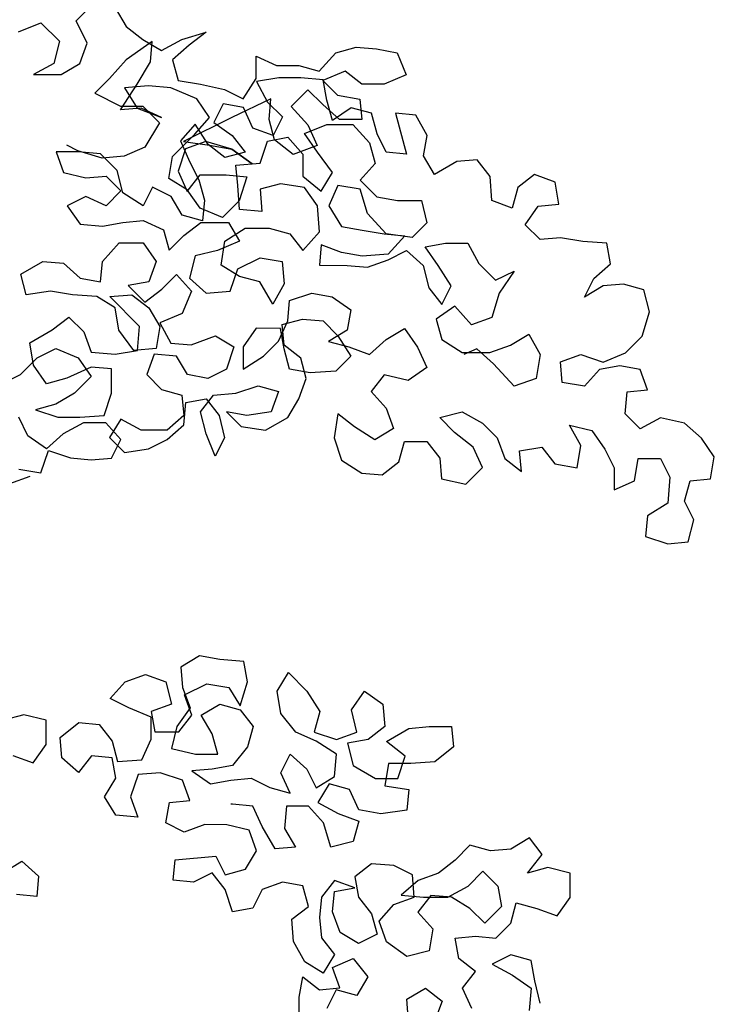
# Model space of a CAD drawing. Header units: millimetres. Extents: x 7407.82 to 7409.94, y 16581.93 to 16584.76.
# Tile 15 of 18: x 7409.56 to 7409.94, y 16583.54 to 16584.09. Entities that reach past the tile are written whole.
import ezdxf

# ---------------------------------------------------------------- set-up
doc = ezdxf.new("R2010")
doc.units = ezdxf.units.MM
doc.header["$LTSCALE"] = 150
doc.header["$MEASUREMENT"] = 0
doc.layers.get('0').update_dxf_attribs({"linetype": 'CONTINUOUS'})

msp = doc.modelspace()

# ---------------------------------------------------------------- linework, layer by layer
for p, q in [((7409.58952, 16584.08777), (7409.59879, 16584.09703)), ((7409.61115, 16584.09496), (7409.61731, 16584.08465)), ((7409.55759, 16584.08162), (7409.56995, 16584.08676)), ((7409.56995, 16584.08676), (7409.58024, 16584.07645)), ((7409.59568, 16584.07541), (7409.58952, 16584.08777)), ((7409.61731, 16584.08465), (7409.62658, 16584.07744)), ((7409.6482, 16584.07742), (7409.66159, 16584.08152)), ((7409.66159, 16584.08152), (7409.65231, 16584.07433)), ((7409.58024, 16584.07645), (7409.57714, 16584.0641)), ((7409.59155, 16584.06408), (7409.59568, 16584.07541)), ((7409.63172, 16584.0764), (7409.6173, 16584.06612)), ((7409.62658, 16584.07744), (7409.63687, 16584.07125)), ((7409.63068, 16584.06508), (7409.63172, 16584.0764)), ((7409.63687, 16584.07125), (7409.6482, 16584.07742)), ((7409.65231, 16584.07433), (7409.64304, 16584.0661)), ((7409.72438, 16584.05984), (7409.73366, 16584.07013)), ((7409.73366, 16584.07013), (7409.74498, 16584.07321)), ((7409.74498, 16584.07321), (7409.75631, 16584.07217)), ((7409.75631, 16584.07217), (7409.76763, 16584.0701)), ((7409.76763, 16584.0701), (7409.77277, 16584.05774)), ((7409.57714, 16584.0641), (7409.56581, 16584.05793)), ((7409.58125, 16584.05792), (7409.59155, 16584.06408)), ((7409.6173, 16584.06612), (7409.60802, 16584.05583)), ((7409.62346, 16584.05273), (7409.63068, 16584.06508)), ((7409.64304, 16584.0661), (7409.64612, 16584.05477)), ((7409.68937, 16584.05576), (7409.68938, 16584.06811)), ((7409.68938, 16584.06811), (7409.7007, 16584.06295)), ((7409.7007, 16584.06295), (7409.71305, 16584.06294)), ((7409.71305, 16584.06294), (7409.72438, 16584.05984)), ((7409.56581, 16584.05793), (7409.58125, 16584.05792)), ((7409.73879, 16584.05983), (7409.72643, 16584.05469)), ((7409.74805, 16584.05261), (7409.73879, 16584.05983)), ((7409.77277, 16584.05774), (7409.76041, 16584.0526)), ((7409.60802, 16584.05583), (7409.59978, 16584.0476)), ((7409.61418, 16584.03832), (7409.62346, 16584.05273)), ((7409.64612, 16584.05477), (7409.65847, 16584.0527)), ((7409.65847, 16584.0527), (7409.67186, 16584.0496)), ((7409.68215, 16584.04444), (7409.68937, 16584.05576)), ((7409.70195, 16584.05609), (7409.68959, 16584.05404)), ((7409.68959, 16584.05404), (7409.69576, 16584.04271)), ((7409.71431, 16584.05608), (7409.70195, 16584.05609)), ((7409.72666, 16584.05504), (7409.71431, 16584.05608)), ((7409.72643, 16584.05469), (7409.73466, 16584.04645)), ((7409.72871, 16584.04371), (7409.72666, 16584.05504)), ((7409.76041, 16584.0526), (7409.74805, 16584.05261)), ((7409.59978, 16584.0476), (7409.61418, 16584.04038)), ((7409.62964, 16584.05169), (7409.61625, 16584.05068)), ((7409.61625, 16584.05068), (7409.62345, 16584.03934)), ((7409.642, 16584.05065), (7409.62964, 16584.05169)), ((7409.65641, 16584.04446), (7409.642, 16584.05065)), ((7409.67186, 16584.0496), (7409.68215, 16584.04444)), ((7409.71819, 16584.04955), (7409.70892, 16584.04029)), ((7409.72642, 16584.04131), (7409.71819, 16584.04955)), ((7409.73466, 16584.04645), (7409.74702, 16584.04438)), ((7409.6636, 16584.03416), (7409.65641, 16584.04446)), ((7409.67105, 16584.0417), (7409.66589, 16584.03141)), ((7409.68237, 16584.03963), (7409.67105, 16584.0417)), ((7409.69759, 16584.04442), (7409.67596, 16584.03415)), ((7409.69576, 16584.04271), (7409.70399, 16584.03446)), ((7409.69655, 16584.0331), (7409.69759, 16584.04442)), ((7409.73568, 16584.03306), (7409.72642, 16584.04131)), ((7409.73179, 16584.03238), (7409.72871, 16584.04371)), ((7409.74702, 16584.04438), (7409.74804, 16584.03305)), ((7409.61418, 16584.04038), (7409.62654, 16584.04037)), ((7409.62551, 16584.03934), (7409.61418, 16584.03832)), ((7409.62345, 16584.03934), (7409.63683, 16584.03418)), ((7409.63683, 16584.03418), (7409.62551, 16584.03934)), ((7409.62654, 16584.04037), (7409.6358, 16584.03109)), ((7409.68751, 16584.0283), (7409.68237, 16584.03963)), ((7409.70892, 16584.04029), (7409.71817, 16584.02999)), ((7409.74209, 16584.03958), (7409.73179, 16584.03238)), ((7409.75342, 16584.03648), (7409.74209, 16584.03958)), ((7409.7565, 16584.02515), (7409.75342, 16584.03648)), ((7409.77813, 16584.03543), (7409.7668, 16584.03647)), ((7409.7668, 16584.03647), (7409.77296, 16584.01381)), ((7409.7843, 16584.02409), (7409.77813, 16584.03543)), ((7409.6358, 16584.03109), (7409.62755, 16584.01772)), ((7409.65559, 16584.03039), (7409.64735, 16584.02113)), ((7409.67596, 16584.03415), (7409.64918, 16584.02078)), ((7409.65536, 16584.0249), (7409.6636, 16584.03416)), ((7409.66279, 16584.01906), (7409.65559, 16584.03039)), ((7409.66589, 16584.03141), (7409.67618, 16584.02419)), ((7409.69963, 16584.02177), (7409.69655, 16584.0331)), ((7409.70399, 16584.03446), (7409.69883, 16584.02417)), ((7409.71634, 16584.02519), (7409.7287, 16584.03032)), ((7409.71817, 16584.02999), (7409.72331, 16584.01866)), ((7409.7287, 16584.03032), (7409.74311, 16584.03031)), ((7409.74804, 16584.03305), (7409.73568, 16584.03306)), ((7409.74311, 16584.03031), (7409.75237, 16584.02)), ((7409.64299, 16584.01255), (7409.65536, 16584.0249)), ((7409.69883, 16584.02417), (7409.68751, 16584.0283)), ((7409.72354, 16584.01488), (7409.71634, 16584.02519)), ((7409.76163, 16584.01485), (7409.7565, 16584.02515)), ((7409.64735, 16584.02113), (7409.65248, 16584.0098)), ((7409.64918, 16584.02078), (7409.66359, 16584.01871)), ((7409.66153, 16584.02077), (7409.6502, 16584.01667)), ((7409.67594, 16584.01664), (7409.66153, 16584.02077)), ((7409.67205, 16584.01184), (7409.66279, 16584.01906)), ((7409.67618, 16584.02419), (7409.68338, 16584.01492)), ((7409.69161, 16584.00873), (7409.69574, 16584.02109)), ((7409.69574, 16584.02109), (7409.70707, 16584.02314)), ((7409.70992, 16584.01352), (7409.69963, 16584.02177)), ((7409.70707, 16584.02314), (7409.7153, 16584.01386)), ((7409.75237, 16584.02), (7409.75545, 16584.00868)), ((7409.78223, 16584.01277), (7409.7843, 16584.02409)), ((7409.59071, 16584.015), (7409.57835, 16584.01502)), ((7409.57835, 16584.01502), (7409.58246, 16584.00369)), ((7409.59048, 16584.01569), (7409.5843, 16584.01879)), ((7409.60386, 16584.01156), (7409.59048, 16584.01569)), ((7409.60306, 16584.01396), (7409.59071, 16584.015)), ((7409.61232, 16584.00469), (7409.60306, 16584.01396)), ((7409.62755, 16584.01772), (7409.61622, 16584.01258)), ((7409.6502, 16584.01667), (7409.64607, 16584.00431)), ((7409.66359, 16584.01871), (7409.67594, 16584.01664)), ((7409.68338, 16584.01492), (7409.67205, 16584.01184)), ((7409.67594, 16584.01664), (7409.68726, 16584.00839)), ((7409.68726, 16584.00839), (7409.67594, 16584.01664)), ((7409.72331, 16584.01866), (7409.70992, 16584.01352)), ((7409.7153, 16584.01386), (7409.71529, 16584.0015)), ((7409.73176, 16584.00355), (7409.72354, 16584.01488)), ((7409.77296, 16584.01381), (7409.76163, 16584.01485)), ((7409.61622, 16584.01258), (7409.60386, 16584.01156)), ((7409.64092, 16584.0002), (7409.64299, 16584.01255)), ((7409.65248, 16584.0098), (7409.65762, 16583.9995)), ((7409.67822, 16584.00772), (7409.69161, 16584.00873)), ((7409.75545, 16584.00868), (7409.74721, 16583.99942)), ((7409.7884, 16584.00247), (7409.78223, 16584.01277)), ((7409.80076, 16584.00966), (7409.7884, 16584.00247)), ((7409.81209, 16584.01068), (7409.80076, 16584.00966)), ((7409.81928, 16584.00141), (7409.81209, 16584.01068)), ((7409.58246, 16584.00369), (7409.59481, 16584.00059)), ((7409.6154, 16583.99233), (7409.61232, 16584.00469)), ((7409.64607, 16584.00431), (7409.65121, 16583.99298)), ((7409.67924, 16583.99639), (7409.67822, 16584.00772)), ((7409.72558, 16583.99326), (7409.73176, 16584.00355)), ((7409.59481, 16584.00059), (7409.60614, 16584.0016)), ((7409.60614, 16584.0016), (7409.61437, 16583.99336)), ((7409.65121, 16583.99401), (7409.64092, 16584.0002)), ((7409.65121, 16583.99298), (7409.65843, 16584.00224)), ((7409.65762, 16583.9995), (7409.6607, 16583.98817)), ((7409.65843, 16584.00224), (7409.67284, 16584.00223)), ((7409.67284, 16584.00223), (7409.68417, 16584.00119)), ((7409.68417, 16584.00119), (7409.68004, 16583.98781)), ((7409.70293, 16583.9974), (7409.6916, 16583.99432)), ((7409.71631, 16583.99533), (7409.70293, 16583.9974)), ((7409.71529, 16584.0015), (7409.72558, 16583.99326)), ((7409.74721, 16583.99942), (7409.75646, 16583.99014)), ((7409.8203, 16583.98802), (7409.81928, 16584.00141)), ((7409.844, 16584.00242), (7409.83472, 16583.99522)), ((7409.85532, 16583.99829), (7409.844, 16584.00242)), ((7409.85737, 16583.98593), (7409.85532, 16583.99829)), ((7409.61437, 16583.99336), (7409.60613, 16583.98513)), ((7409.62672, 16583.98511), (7409.6154, 16583.99233)), ((7409.63188, 16583.9954), (7409.62672, 16583.98511)), ((7409.64217, 16583.99024), (7409.63188, 16583.9954)), ((7409.65841, 16583.98371), (7409.65121, 16583.99401)), ((7409.68026, 16583.983), (7409.67924, 16583.99639)), ((7409.6916, 16583.99432), (7409.69262, 16583.98196)), ((7409.72351, 16583.98502), (7409.71631, 16583.99533)), ((7409.73485, 16583.99634), (7409.72969, 16583.98502)), ((7409.7472, 16583.99427), (7409.73485, 16583.99634)), ((7409.75131, 16583.98088), (7409.7472, 16583.99427)), ((7409.83472, 16583.99522), (7409.83162, 16583.98389)), ((7409.5948, 16583.99029), (7409.5845, 16583.98515)), ((7409.60613, 16583.98513), (7409.5948, 16583.99029)), ((7409.64834, 16583.97994), (7409.64217, 16583.99024)), ((7409.6607, 16583.98817), (7409.65966, 16583.97684)), ((7409.68004, 16583.98781), (7409.67076, 16583.97855)), ((7409.75646, 16583.99014), (7409.76779, 16583.98807)), ((7409.76779, 16583.98807), (7409.78117, 16583.98806)), ((7409.78117, 16583.98806), (7409.78425, 16583.9757)), ((7409.83162, 16583.98389), (7409.8203, 16583.98802)), ((7409.5845, 16583.98515), (7409.5917, 16583.97485)), ((7409.67076, 16583.97855), (7409.65841, 16583.98371)), ((7409.69262, 16583.98196), (7409.68026, 16583.983)), ((7409.72453, 16583.97061), (7409.72351, 16583.98502)), ((7409.72969, 16583.98502), (7409.73688, 16583.97368)), ((7409.76159, 16583.96954), (7409.75131, 16583.98088)), ((7409.83882, 16583.97462), (7409.84604, 16583.98491)), ((7409.84604, 16583.98491), (7409.85737, 16583.98593)), ((7409.60406, 16583.9738), (7409.61538, 16583.97585)), ((7409.61538, 16583.97585), (7409.62671, 16583.97687)), ((7409.62671, 16583.97687), (7409.63803, 16583.97171)), ((7409.65966, 16583.97684), (7409.64834, 16583.97994)), ((7409.64936, 16583.96862), (7409.65863, 16583.97581)), ((7409.65863, 16583.97581), (7409.67408, 16583.9758)), ((7409.67408, 16583.9758), (7409.68024, 16583.9655)), ((7409.78425, 16583.9757), (7409.77601, 16583.96747)), ((7409.5917, 16583.97485), (7409.60406, 16583.9738)), ((7409.63803, 16583.97171), (7409.64111, 16583.96039)), ((7409.67201, 16583.96551), (7409.68334, 16583.9727)), ((7409.68334, 16583.9727), (7409.69673, 16583.97269)), ((7409.69673, 16583.97269), (7409.70805, 16583.96959)), ((7409.71525, 16583.96032), (7409.72453, 16583.97061)), ((7409.73688, 16583.97368), (7409.74821, 16583.97161)), ((7409.74821, 16583.97161), (7409.76056, 16583.96954)), ((7409.84705, 16583.96637), (7409.83882, 16583.97462)), ((7409.60404, 16583.95424), (7409.61331, 16583.96453)), ((7409.61331, 16583.96453), (7409.6267, 16583.96452)), ((7409.6267, 16583.96452), (7409.6339, 16583.95421)), ((7409.64111, 16583.96039), (7409.64936, 16583.96862)), ((7409.68024, 16583.9655), (7409.66788, 16583.96036)), ((7409.66994, 16583.95212), (7409.67201, 16583.96551)), ((7409.70805, 16583.96959), (7409.71525, 16583.96032)), ((7409.76056, 16583.96954), (7409.77189, 16583.9685)), ((7409.77601, 16583.96747), (7409.76159, 16583.96954)), ((7409.77189, 16583.9685), (7409.76261, 16583.95821)), ((7409.78321, 16583.96231), (7409.79454, 16583.96436)), ((7409.79454, 16583.96436), (7409.80689, 16583.96435)), ((7409.80689, 16583.96435), (7409.81306, 16583.95302)), ((7409.85838, 16583.96739), (7409.84705, 16583.96637)), ((7409.87074, 16583.96532), (7409.85838, 16583.96739)), ((7409.88412, 16583.96428), (7409.87074, 16583.96532)), ((7409.66788, 16583.96036), (7409.65553, 16583.95728)), ((7409.72555, 16583.9634), (7409.72451, 16583.95207)), ((7409.73687, 16583.95927), (7409.72555, 16583.9634)), ((7409.7482, 16583.9572), (7409.73687, 16583.95927)), ((7409.76261, 16583.95513), (7409.77291, 16583.96026)), ((7409.77291, 16583.96026), (7409.78217, 16583.95202)), ((7409.79041, 16583.95201), (7409.78321, 16583.96231)), ((7409.88617, 16583.95295), (7409.88412, 16583.96428)), ((7409.55873, 16583.94707), (7409.57109, 16583.95427)), ((7409.57109, 16583.95427), (7409.58241, 16583.95323)), ((7409.603, 16583.94292), (7409.60404, 16583.95424)), ((7409.6339, 16583.95421), (7409.62977, 16583.94289)), ((7409.65553, 16583.95728), (7409.65242, 16583.94493)), ((7409.6792, 16583.95005), (7409.69156, 16583.95622)), ((7409.69156, 16583.95622), (7409.70392, 16583.95415)), ((7409.70392, 16583.95415), (7409.70494, 16583.94179)), ((7409.76261, 16583.95821), (7409.7482, 16583.9572)), ((7409.75128, 16583.95102), (7409.76261, 16583.95513)), ((7409.58241, 16583.95323), (7409.59167, 16583.94499)), ((7409.68023, 16583.94593), (7409.66994, 16583.95212)), ((7409.67507, 16583.9377), (7409.6792, 16583.95005)), ((7409.72451, 16583.95207), (7409.73995, 16583.95206)), ((7409.73995, 16583.95206), (7409.75128, 16583.95102)), ((7409.78217, 16583.95202), (7409.78525, 16583.93966)), ((7409.79761, 16583.94068), (7409.79041, 16583.95201)), ((7409.81306, 16583.95302), (7409.82232, 16583.94374)), ((7409.82232, 16583.94374), (7409.83262, 16583.94888)), ((7409.83262, 16583.94888), (7409.82437, 16583.93653)), ((7409.87689, 16583.94472), (7409.88617, 16583.95295)), ((7409.5618, 16583.93575), (7409.55873, 16583.94707)), ((7409.59167, 16583.94499), (7409.603, 16583.94292)), ((7409.62977, 16583.94289), (7409.61844, 16583.94084)), ((7409.63697, 16583.93877), (7409.64522, 16583.947)), ((7409.64522, 16583.947), (7409.65345, 16583.93772)), ((7409.65242, 16583.94493), (7409.66168, 16583.93668)), ((7409.69155, 16583.94283), (7409.68023, 16583.94593)), ((7409.69875, 16583.93047), (7409.69155, 16583.94283)), ((7409.87174, 16583.93443), (7409.87689, 16583.94472)), ((7409.57519, 16583.93779), (7409.5618, 16583.93575)), ((7409.58755, 16583.93572), (7409.57519, 16583.93779)), ((7409.61844, 16583.94084), (7409.6277, 16583.93157)), ((7409.6277, 16583.93157), (7409.63697, 16583.93877)), ((7409.65345, 16583.93772), (7409.64829, 16583.92537)), ((7409.66168, 16583.93668), (7409.67507, 16583.9377)), ((7409.70494, 16583.94179), (7409.69875, 16583.93047)), ((7409.78525, 16583.93966), (7409.79245, 16583.93039)), ((7409.79245, 16583.93039), (7409.79761, 16583.94068)), ((7409.88204, 16583.9406), (7409.87174, 16583.93443)), ((7409.89337, 16583.94162), (7409.88204, 16583.9406)), ((7409.90469, 16583.93852), (7409.89337, 16583.94162)), ((7409.90777, 16583.92616), (7409.90469, 16583.93852)), ((7409.60093, 16583.93468), (7409.58755, 16583.93572)), ((7409.61122, 16583.92849), (7409.60093, 16583.93468)), ((7409.60814, 16583.93467), (7409.6205, 16583.93569)), ((7409.6246, 16583.91818), (7409.60814, 16583.93467)), ((7409.6205, 16583.93569), (7409.62976, 16583.92848)), ((7409.70698, 16583.9212), (7409.70802, 16583.93252)), ((7409.70802, 16583.93252), (7409.72038, 16583.93663)), ((7409.72038, 16583.93663), (7409.7317, 16583.93456)), ((7409.7317, 16583.93456), (7409.74199, 16583.92734)), ((7409.82437, 16583.93653), (7409.82024, 16583.92315)), ((7409.61327, 16583.91613), (7409.61122, 16583.92849)), ((7409.62976, 16583.92848), (7409.63593, 16583.91817)), ((7409.74199, 16583.92734), (7409.73992, 16583.91602)), ((7409.79965, 16583.92935), (7409.78935, 16583.92215)), ((7409.80891, 16583.91904), (7409.79965, 16583.92935)), ((7409.90364, 16583.91278), (7409.90777, 16583.92616)), ((7409.5762, 16583.91617), (7409.58548, 16583.92337)), ((7409.58548, 16583.92337), (7409.59371, 16583.91512)), ((7409.64829, 16583.92537), (7409.63593, 16583.92023)), ((7409.70182, 16583.90988), (7409.70698, 16583.9212)), ((7409.70389, 16583.91914), (7409.71521, 16583.92222)), ((7409.71521, 16583.92222), (7409.72654, 16583.92118)), ((7409.72654, 16583.92118), (7409.73477, 16583.91293)), ((7409.78935, 16583.92215), (7409.79243, 16583.91082)), ((7409.82024, 16583.92315), (7409.80891, 16583.91904)), ((7409.56384, 16583.90897), (7409.5762, 16583.91617)), ((7409.6215, 16583.9048), (7409.61327, 16583.91613)), ((7409.62356, 16583.9048), (7409.6246, 16583.91818)), ((7409.63593, 16583.91817), (7409.63385, 16583.90582)), ((7409.63593, 16583.92023), (7409.64209, 16583.9089)), ((7409.68947, 16583.91709), (7409.68225, 16583.9068)), ((7409.70285, 16583.91708), (7409.68947, 16583.91709)), ((7409.7049, 16583.90575), (7409.70285, 16583.91708)), ((7409.7049, 16583.90781), (7409.70389, 16583.91914)), ((7409.73992, 16583.91602), (7409.72962, 16583.90985)), ((7409.76154, 16583.91085), (7409.77184, 16583.91702)), ((7409.77184, 16583.91702), (7409.77904, 16583.90672)), ((7409.59371, 16583.91512), (7409.59781, 16583.90379)), ((7409.65342, 16583.90786), (7409.66681, 16583.913)), ((7409.66681, 16583.913), (7409.6771, 16583.90681)), ((7409.69357, 16583.90165), (7409.70182, 16583.90988)), ((7409.72962, 16583.90985), (7409.74094, 16583.90675)), ((7409.73477, 16583.91293), (7409.74197, 16583.9016)), ((7409.75227, 16583.90262), (7409.76154, 16583.91085)), ((7409.79243, 16583.91082), (7409.80375, 16583.9036)), ((7409.83053, 16583.9077), (7409.84083, 16583.91387)), ((7409.84083, 16583.91387), (7409.847, 16583.90253)), ((7409.89436, 16583.90352), (7409.90364, 16583.91278)), ((7409.56589, 16583.89661), (7409.56384, 16583.90897)), ((7409.56795, 16583.90073), (7409.57825, 16583.90587)), ((7409.57825, 16583.90587), (7409.5906, 16583.90071)), ((7409.6112, 16583.90275), (7409.62356, 16583.9048)), ((7409.63385, 16583.90582), (7409.6215, 16583.9048)), ((7409.64209, 16583.9089), (7409.65342, 16583.90786)), ((7409.6771, 16583.90681), (7409.67297, 16583.89446)), ((7409.68225, 16583.9068), (7409.68224, 16583.89445)), ((7409.71416, 16583.9006), (7409.7049, 16583.90781)), ((7409.70798, 16583.89442), (7409.7049, 16583.90575)), ((7409.74094, 16583.90675), (7409.75227, 16583.90262)), ((7409.77904, 16583.90672), (7409.78418, 16583.89538)), ((7409.81199, 16583.90566), (7409.80478, 16583.90257)), ((7409.82125, 16583.89741), (7409.81199, 16583.90566)), ((7409.8192, 16583.90359), (7409.83053, 16583.9077)), ((7409.55867, 16583.89147), (7409.56795, 16583.90073)), ((7409.5906, 16583.90071), (7409.5978, 16583.89041)), ((7409.59781, 16583.90379), (7409.6112, 16583.90275)), ((7409.63282, 16583.90273), (7409.62869, 16583.89141)), ((7409.64518, 16583.90169), (7409.63282, 16583.90273)), ((7409.65135, 16583.89139), (7409.64518, 16583.90169)), ((7409.68224, 16583.89445), (7409.69357, 16583.90165)), ((7409.71724, 16583.88927), (7409.71416, 16583.9006)), ((7409.74197, 16583.9016), (7409.73372, 16583.89337)), ((7409.80375, 16583.9036), (7409.8192, 16583.90359)), ((7409.847, 16583.90253), (7409.84492, 16583.88915)), ((7409.85832, 16583.89841), (7409.86965, 16583.90251)), ((7409.86965, 16583.90251), (7409.882, 16583.89838)), ((7409.882, 16583.89838), (7409.89436, 16583.90352)), ((7409.57309, 16583.88631), (7409.56589, 16583.89661)), ((7409.59781, 16583.89555), (7409.58442, 16583.88939)), ((7409.60913, 16583.89451), (7409.59781, 16583.89555)), ((7409.60912, 16583.88113), (7409.60913, 16583.89451)), ((7409.67297, 16583.89446), (7409.66267, 16583.88932)), ((7409.71931, 16583.89235), (7409.70798, 16583.89442)), ((7409.73372, 16583.89337), (7409.71931, 16583.89235)), ((7409.78418, 16583.89538), (7409.77388, 16583.88819)), ((7409.83256, 16583.88504), (7409.82125, 16583.89741)), ((7409.85934, 16583.88708), (7409.85832, 16583.89841)), ((7409.87994, 16583.89427), (7409.87169, 16583.88501)), ((7409.89127, 16583.89632), (7409.87994, 16583.89427)), ((7409.90259, 16583.89425), (7409.89127, 16583.89632)), ((7409.9067, 16583.88292), (7409.90259, 16583.89425)), ((7409.54837, 16583.88633), (7409.55867, 16583.89147)), ((7409.58442, 16583.88939), (7409.57309, 16583.88631)), ((7409.5978, 16583.89041), (7409.58853, 16583.88115)), ((7409.62869, 16583.89141), (7409.63692, 16583.88316)), ((7409.66267, 16583.88932), (7409.65135, 16583.89139)), ((7409.71311, 16583.87794), (7409.71724, 16583.88927)), ((7409.76049, 16583.89129), (7409.75328, 16583.88203)), ((7409.77388, 16583.88819), (7409.76049, 16583.89129)), ((7409.84492, 16583.88915), (7409.83256, 16583.88504)), ((7409.63692, 16583.88316), (7409.64825, 16583.88006)), ((7409.67811, 16583.88107), (7409.69047, 16583.88517)), ((7409.69047, 16583.88517), (7409.70179, 16583.88207)), ((7409.87169, 16583.88501), (7409.85934, 16583.88708)), ((7409.89537, 16583.8819), (7409.9067, 16583.88292)), ((7409.58853, 16583.88115), (7409.57822, 16583.87498)), ((7409.60499, 16583.86878), (7409.60912, 16583.88113)), ((7409.64825, 16583.88006), (7409.64927, 16583.86874)), ((7409.6503, 16583.87594), (7409.66163, 16583.87799)), ((7409.65853, 16583.87079), (7409.66575, 16583.88005)), ((7409.66163, 16583.87799), (7409.66883, 16583.86872)), ((7409.66575, 16583.88005), (7409.67811, 16583.88107)), ((7409.70179, 16583.88207), (7409.69766, 16583.87075)), ((7409.70693, 16583.86765), (7409.71311, 16583.87794)), ((7409.75328, 16583.88203), (7409.7615, 16583.87275)), ((7409.89433, 16583.86954), (7409.89537, 16583.8819)), ((7409.57822, 16583.87498), (7409.56689, 16583.8719)), ((7409.56689, 16583.8719), (7409.57925, 16583.86777)), ((7409.64926, 16583.86359), (7409.6503, 16583.87594)), ((7409.7615, 16583.87275), (7409.76561, 16583.86142)), ((7409.56276, 16583.85749), (7409.55762, 16583.86779)), ((7409.57925, 16583.86777), (7409.5916, 16583.86776)), ((7409.5916, 16583.86776), (7409.60499, 16583.86878)), ((7409.61426, 16583.86671), (7409.60807, 16583.85642)), ((7409.62558, 16583.86052), (7409.61426, 16583.86671)), ((7409.64927, 16583.86874), (7409.63999, 16583.86051)), ((7409.66161, 16583.85843), (7409.65853, 16583.87079)), ((7409.66883, 16583.86872), (7409.67191, 16583.85636)), ((7409.68428, 16583.8687), (7409.67295, 16583.87077)), ((7409.67295, 16583.87077), (7409.68118, 16583.86253)), ((7409.69766, 16583.87075), (7409.68428, 16583.8687)), ((7409.69456, 16583.86046), (7409.70693, 16583.86765)), ((7409.73473, 16583.86969), (7409.73266, 16583.8563)), ((7409.74399, 16583.86247), (7409.73473, 16583.86969)), ((7409.79136, 16583.86758), (7409.80372, 16583.87065)), ((7409.79959, 16583.85933), (7409.79136, 16583.86758)), ((7409.80372, 16583.87065), (7409.81504, 16583.86447)), ((7409.90256, 16583.8613), (7409.89433, 16583.86954)), ((7409.91389, 16583.86746), (7409.90256, 16583.8613)), ((7409.92728, 16583.86436), (7409.91389, 16583.86746)), ((7409.59366, 16583.86467), (7409.58233, 16583.8585)), ((7409.60602, 16583.86466), (7409.59366, 16583.86467)), ((7409.61424, 16583.85538), (7409.60602, 16583.86466)), ((7409.63999, 16583.86051), (7409.62558, 16583.86052)), ((7409.63999, 16583.85536), (7409.64926, 16583.86359)), ((7409.68118, 16583.86253), (7409.69456, 16583.86046)), ((7409.75531, 16583.85525), (7409.74399, 16583.86247)), ((7409.76561, 16583.86142), (7409.75531, 16583.85525)), ((7409.81504, 16583.86447), (7409.82327, 16583.85622)), ((7409.8696, 16583.85206), (7409.86343, 16583.86339)), ((7409.86343, 16583.86339), (7409.87579, 16583.86029)), ((7409.93654, 16583.85612), (7409.92728, 16583.86436)), ((7409.57305, 16583.85027), (7409.56276, 16583.85749)), ((7409.58233, 16583.8585), (7409.57305, 16583.85027)), ((7409.60807, 16583.85642), (7409.6163, 16583.84817)), ((7409.60909, 16583.84509), (7409.61424, 16583.85538)), ((7409.62969, 16583.85022), (7409.63999, 16583.85536)), ((7409.66675, 16583.84607), (7409.66161, 16583.85843)), ((7409.67191, 16583.85636), (7409.66675, 16583.84607)), ((7409.73266, 16583.8563), (7409.73677, 16583.84394)), ((7409.80988, 16583.85108), (7409.79959, 16583.85933)), ((7409.82327, 16583.85622), (7409.82738, 16583.84489)), ((7409.87579, 16583.86029), (7409.88299, 16583.84999)), ((7409.94373, 16583.84581), (7409.93654, 16583.85612)), ((7409.6163, 16583.84817), (7409.62969, 16583.85022)), ((7409.76869, 16583.84288), (7409.77178, 16583.85421)), ((7409.77178, 16583.85421), (7409.78414, 16583.8542)), ((7409.78414, 16583.8542), (7409.79134, 16583.84492)), ((7409.81502, 16583.83975), (7409.80988, 16583.85108)), ((7409.83562, 16583.849), (7409.84798, 16583.85105)), ((7409.84798, 16583.85105), (7409.85518, 16583.84178)), ((7409.86753, 16583.83971), (7409.8696, 16583.85206)), ((7409.88299, 16583.84999), (7409.88813, 16583.83969)), ((7409.56995, 16583.83689), (7409.57408, 16583.84924)), ((7409.57408, 16583.84924), (7409.58643, 16583.84511)), ((7409.58643, 16583.84511), (7409.59776, 16583.84407)), ((7409.59776, 16583.84407), (7409.60909, 16583.84509)), ((7409.79134, 16583.84492), (7409.79236, 16583.8336)), ((7409.82738, 16583.84489), (7409.83664, 16583.83767)), ((7409.83664, 16583.83767), (7409.83562, 16583.849)), ((7409.89945, 16583.83247), (7409.90152, 16583.84482)), ((7409.90152, 16583.84482), (7409.91387, 16583.84481)), ((7409.91387, 16583.84481), (7409.91901, 16583.83451)), ((7409.94166, 16583.83346), (7409.94373, 16583.84581)), ((7409.5576, 16583.83896), (7409.56995, 16583.83689)), ((7409.73677, 16583.84394), (7409.74809, 16583.83673)), ((7409.75941, 16583.83569), (7409.76869, 16583.84288)), ((7409.80574, 16583.83049), (7409.81502, 16583.83975)), ((7409.85518, 16583.84178), (7409.86753, 16583.83971)), ((7409.88813, 16583.83969), (7409.88811, 16583.82733)), ((7409.56377, 16583.83483), (7409.55244, 16583.83073)), ((7409.74809, 16583.83673), (7409.75941, 16583.83569)), ((7409.79236, 16583.8336), (7409.80574, 16583.83049)), ((7409.91901, 16583.83451), (7409.91797, 16583.8201)), ((7409.93034, 16583.83244), (7409.94166, 16583.83346)), ((7409.88811, 16583.82733), (7409.89945, 16583.83247)), ((7409.92724, 16583.82112), (7409.93034, 16583.83244)), ((7409.91797, 16583.8201), (7409.90663, 16583.8129)), ((7409.93237, 16583.81081), (7409.92724, 16583.82112)), ((7409.90663, 16583.8129), (7409.90559, 16583.80157)), ((7409.92927, 16583.79846), (7409.93237, 16583.81081)), ((7409.90559, 16583.80157), (7409.91795, 16583.79744)), ((7409.91795, 16583.79744), (7409.92927, 16583.79846)), ((7409.65788, 16583.73523), (7409.64757, 16583.72906)), ((7409.6692, 16583.73316), (7409.65788, 16583.73523)), ((7409.68258, 16583.73212), (7409.6692, 16583.73316)), ((7409.68463, 16583.72079), (7409.68258, 16583.73212)), ((7409.61667, 16583.72085), (7409.62801, 16583.72496)), ((7409.62801, 16583.72496), (7409.63933, 16583.72083)), ((7409.64757, 16583.72906), (7409.64859, 16583.71773)), ((7409.7011, 16583.71563), (7409.70729, 16583.72592)), ((7409.70729, 16583.72592), (7409.71758, 16583.71561)), ((7409.60843, 16583.71159), (7409.61667, 16583.72085)), ((7409.63933, 16583.72083), (7409.64241, 16583.70847)), ((7409.64962, 16583.71361), (7409.66198, 16583.71978)), ((7409.66198, 16583.71978), (7409.67433, 16583.71771)), ((7409.6805, 16583.70741), (7409.68463, 16583.72079)), ((7409.64859, 16583.71773), (7409.6527, 16583.7064)), ((7409.65373, 16583.70228), (7409.64962, 16583.71361)), ((7409.67433, 16583.71771), (7409.6805, 16583.70741)), ((7409.70315, 16583.70327), (7409.7011, 16583.71563)), ((7409.71758, 16583.71561), (7409.72478, 16583.70428)), ((7409.74228, 16583.70529), (7409.7495, 16583.71558)), ((7409.7495, 16583.71558), (7409.75979, 16583.70837)), ((7409.61872, 16583.70644), (7409.60843, 16583.71159)), ((7409.64241, 16583.70847), (7409.63108, 16583.70436)), ((7409.65887, 16583.70228), (7409.66918, 16583.70845)), ((7409.66918, 16583.70845), (7409.6805, 16583.70535)), ((7409.75979, 16583.70837), (7409.76081, 16583.69601)), ((7409.56052, 16583.70257), (7409.54919, 16583.69949)), ((7409.57288, 16583.69947), (7409.56052, 16583.70257)), ((7409.63107, 16583.70128), (7409.61872, 16583.70644)), ((7409.63108, 16583.70436), (7409.63312, 16583.69304)), ((7409.6527, 16583.7064), (7409.64548, 16583.69611)), ((7409.64651, 16583.69302), (7409.65373, 16583.70228)), ((7409.66504, 16583.69198), (7409.65887, 16583.70228)), ((7409.6805, 16583.70535), (7409.6877, 16583.69608)), ((7409.71138, 16583.69296), (7409.70315, 16583.70327)), ((7409.72478, 16583.70428), (7409.72168, 16583.69296)), ((7409.74536, 16583.69293), (7409.74228, 16583.70529)), ((7409.57286, 16583.68609), (7409.57288, 16583.69947)), ((7409.58061, 16583.69), (7409.59091, 16583.69822)), ((7409.59091, 16583.69822), (7409.60224, 16583.69718)), ((7409.60224, 16583.69718), (7409.60944, 16583.68791)), ((7409.63106, 16583.68892), (7409.63107, 16583.70128)), ((7409.63312, 16583.69304), (7409.64651, 16583.69302)), ((7409.64548, 16583.69611), (7409.64238, 16583.68376)), ((7409.66812, 16583.68065), (7409.66504, 16583.69198)), ((7409.6877, 16583.69608), (7409.6846, 16583.68475)), ((7409.7227, 16583.68781), (7409.71138, 16583.69296)), ((7409.72168, 16583.69296), (7409.73403, 16583.68883)), ((7409.73403, 16583.68883), (7409.74536, 16583.69293)), ((7409.76081, 16583.69601), (7409.75153, 16583.68881)), ((7409.76183, 16583.68777), (7409.77419, 16583.69497)), ((7409.77419, 16583.69497), (7409.78552, 16583.69599)), ((7409.78552, 16583.69599), (7409.79788, 16583.69597)), ((7409.79788, 16583.69597), (7409.7989, 16583.68465)), ((7409.56565, 16583.67579), (7409.57286, 16583.68609)), ((7409.58163, 16583.67867), (7409.58061, 16583.69)), ((7409.60944, 16583.68791), (7409.61252, 16583.67658)), ((7409.6259, 16583.6776), (7409.63106, 16583.68892)), ((7409.73402, 16583.68059), (7409.7227, 16583.68781)), ((7409.75153, 16583.68881), (7409.74021, 16583.68676)), ((7409.74021, 16583.68676), (7409.74328, 16583.6744)), ((7409.77212, 16583.67952), (7409.76183, 16583.68777)), ((7409.64238, 16583.68376), (7409.65577, 16583.68066)), ((7409.65577, 16583.68066), (7409.66812, 16583.68065)), ((7409.6846, 16583.68475), (7409.67635, 16583.67446)), ((7409.70312, 16583.67032), (7409.70828, 16583.68061)), ((7409.70828, 16583.68061), (7409.71754, 16583.67237)), ((7409.73298, 16583.66823), (7409.73402, 16583.68059)), ((7409.7989, 16583.68465), (7409.78859, 16583.67642)), ((7409.55432, 16583.67992), (7409.56565, 16583.67579)), ((7409.59089, 16583.67042), (7409.58163, 16583.67867)), ((7409.5981, 16583.67968), (7409.59089, 16583.67042)), ((7409.60943, 16583.67864), (7409.5981, 16583.67968)), ((7409.61148, 16583.66731), (7409.60943, 16583.67864)), ((7409.61252, 16583.67658), (7409.6259, 16583.6776)), ((7409.76285, 16583.67541), (7409.76078, 16583.66306)), ((7409.7752, 16583.6754), (7409.76285, 16583.67541)), ((7409.76799, 16583.66717), (7409.77212, 16583.67952)), ((7409.78859, 16583.67642), (7409.7752, 16583.6754)), ((7409.62384, 16583.66936), (7409.61971, 16583.65701)), ((7409.63619, 16583.67038), (7409.62384, 16583.66936)), ((7409.64854, 16583.66625), (7409.63619, 16583.67038)), ((7409.66503, 16583.67241), (7409.6537, 16583.67139)), ((7409.6537, 16583.67139), (7409.66399, 16583.66418)), ((7409.67635, 16583.67446), (7409.66503, 16583.67241)), ((7409.70826, 16583.65899), (7409.70312, 16583.67032)), ((7409.71754, 16583.67237), (7409.72268, 16583.66206)), ((7409.74328, 16583.6744), (7409.75563, 16583.66718)), ((7409.60529, 16583.65702), (7409.61148, 16583.66731)), ((7409.65265, 16583.65492), (7409.64854, 16583.66625)), ((7409.66399, 16583.66418), (7409.67532, 16583.66623)), ((7409.67532, 16583.66623), (7409.68664, 16583.66725)), ((7409.68664, 16583.66725), (7409.69694, 16583.66209)), ((7409.72268, 16583.66206), (7409.73298, 16583.66823)), ((7409.72989, 16583.66412), (7409.7237, 16583.65383)), ((7409.74121, 16583.66102), (7409.72989, 16583.66412)), ((7409.75563, 16583.66718), (7409.76799, 16583.66717)), ((7409.69694, 16583.66209), (7409.70826, 16583.65899)), ((7409.74635, 16583.64969), (7409.74121, 16583.66102)), ((7409.76078, 16583.66306), (7409.77416, 16583.66099)), ((7409.77416, 16583.66099), (7409.77312, 16583.64966)), ((7409.61146, 16583.64672), (7409.60529, 16583.65702)), ((7409.61971, 16583.65701), (7409.62381, 16583.64568)), ((7409.63926, 16583.64258), (7409.64133, 16583.6539)), ((7409.64133, 16583.6539), (7409.65265, 16583.65492)), ((7409.67633, 16583.65284), (7409.6753, 16583.65284)), ((7409.68766, 16583.6518), (7409.67633, 16583.65284)), ((7409.7237, 16583.65383), (7409.73502, 16583.64764)), ((7409.6928, 16583.64047), (7409.68766, 16583.6518)), ((7409.70619, 16583.65178), (7409.70515, 16583.63943)), ((7409.71855, 16583.65177), (7409.70619, 16583.65178)), ((7409.72678, 16583.6425), (7409.71855, 16583.65177)), ((7409.73502, 16583.64764), (7409.74634, 16583.64351)), ((7409.7587, 16583.64762), (7409.74635, 16583.64969)), ((7409.77312, 16583.64966), (7409.7587, 16583.64762)), ((7409.62381, 16583.64568), (7409.61146, 16583.64672)), ((7409.64955, 16583.63742), (7409.63926, 16583.64258)), ((7409.73089, 16583.62911), (7409.72678, 16583.6425)), ((7409.74634, 16583.64351), (7409.74324, 16583.63218)), ((7409.66088, 16583.64153), (7409.64955, 16583.63742)), ((7409.67323, 16583.64152), (7409.66088, 16583.64153)), ((7409.68559, 16583.63842), (7409.67323, 16583.64152)), ((7409.6897, 16583.62709), (7409.68559, 16583.63842)), ((7409.69999, 16583.62811), (7409.6928, 16583.64047)), ((7409.70515, 16583.63943), (7409.71132, 16583.62912)), ((7409.74324, 16583.63218), (7409.73089, 16583.62911)), ((7409.84107, 16583.63415), (7409.83076, 16583.62799)), ((7409.84826, 16583.62488), (7409.84107, 16583.63415)), ((7409.68351, 16583.61679), (7409.6897, 16583.62709)), ((7409.71132, 16583.62912), (7409.69999, 16583.62811)), ((7409.80811, 16583.63007), (7409.79987, 16583.62184)), ((7409.81944, 16583.62697), (7409.80811, 16583.63007)), ((7409.83076, 16583.62799), (7409.81944, 16583.62697)), ((7409.54912, 16583.61506), (7409.55942, 16583.62123)), ((7409.55942, 16583.62123), (7409.56868, 16583.61298)), ((7409.64335, 16583.61065), (7409.64439, 16583.62198)), ((7409.64439, 16583.62198), (7409.66704, 16583.62402)), ((7409.66704, 16583.62402), (7409.67218, 16583.61372)), ((7409.79987, 16583.62184), (7409.79059, 16583.61464)), ((7409.84002, 16583.61459), (7409.84826, 16583.62488)), ((7409.66497, 16583.61475), (7409.65467, 16583.60961)), ((7409.67217, 16583.60548), (7409.66497, 16583.61475)), ((7409.67218, 16583.61372), (7409.68351, 16583.61679)), ((7409.75353, 16583.61982), (7409.74426, 16583.61262)), ((7409.76588, 16583.61878), (7409.75353, 16583.61982)), ((7409.77618, 16583.61362), (7409.76588, 16583.61878)), ((7409.79059, 16583.61464), (7409.77926, 16583.61053)), ((7409.80706, 16583.60741), (7409.81531, 16583.61564)), ((7409.81531, 16583.61564), (7409.82354, 16583.6074)), ((7409.85135, 16583.61767), (7409.84002, 16583.61459)), ((7409.8637, 16583.61457), (7409.85135, 16583.61767)), ((7409.86369, 16583.60118), (7409.8637, 16583.61457)), ((7409.56868, 16583.61298), (7409.56764, 16583.60166)), ((7409.65467, 16583.60961), (7409.64335, 16583.61065)), ((7409.7041, 16583.60957), (7409.69277, 16583.60546)), ((7409.71542, 16583.6075), (7409.7041, 16583.60957)), ((7409.73293, 16583.61057), (7409.72571, 16583.60131)), ((7409.74425, 16583.60644), (7409.73293, 16583.61057)), ((7409.74426, 16583.61262), (7409.74631, 16583.60129)), ((7409.77926, 16583.61053), (7409.76999, 16583.6023)), ((7409.7772, 16583.60126), (7409.77618, 16583.61362)), ((7409.67628, 16583.59312), (7409.67217, 16583.60548)), ((7409.69277, 16583.60546), (7409.68761, 16583.59517)), ((7409.7185, 16583.59617), (7409.71542, 16583.6075)), ((7409.73188, 16583.59307), (7409.73292, 16583.60439)), ((7409.73292, 16583.60439), (7409.74425, 16583.60644)), ((7409.79573, 16583.60125), (7409.80706, 16583.60741)), ((7409.82354, 16583.6074), (7409.82559, 16583.59607)), ((7409.56764, 16583.60166), (7409.55631, 16583.6027)), ((7409.72571, 16583.60131), (7409.72467, 16583.58998)), ((7409.74631, 16583.60129), (7409.7535, 16583.59202)), ((7409.76587, 16583.59715), (7409.7772, 16583.60126)), ((7409.76999, 16583.6023), (7409.78234, 16583.60126)), ((7409.78646, 16583.60228), (7409.77925, 16583.59302)), ((7409.78234, 16583.60126), (7409.79573, 16583.60125)), ((7409.79779, 16583.60124), (7409.78646, 16583.60228)), ((7409.80808, 16583.59506), (7409.79779, 16583.60124)), ((7409.83073, 16583.5868), (7409.83382, 16583.59812)), ((7409.83382, 16583.59812), (7409.84515, 16583.59502)), ((7409.85647, 16583.59089), (7409.86369, 16583.60118)), ((7409.68761, 16583.59517), (7409.67628, 16583.59312)), ((7409.70923, 16583.58897), (7409.7185, 16583.59617)), ((7409.73599, 16583.58174), (7409.73188, 16583.59307)), ((7409.75762, 16583.5879), (7409.76587, 16583.59715)), ((7409.77925, 16583.59302), (7409.78748, 16583.58375)), ((7409.81631, 16583.58681), (7409.80808, 16583.59506)), ((7409.82559, 16583.59607), (7409.81631, 16583.58681)), ((7409.84515, 16583.59502), (7409.85647, 16583.59089)), ((7409.71024, 16583.57661), (7409.70923, 16583.58897)), ((7409.72467, 16583.58998), (7409.72569, 16583.57866)), ((7409.7535, 16583.59202), (7409.75658, 16583.58069)), ((7409.76173, 16583.57656), (7409.75762, 16583.5879)), ((7409.74628, 16583.57555), (7409.73599, 16583.58174)), ((7409.78748, 16583.58375), (7409.78541, 16583.57139)), ((7409.82248, 16583.57857), (7409.83073, 16583.5868)), ((7409.71641, 16583.56528), (7409.71024, 16583.57661)), ((7409.72569, 16583.57866), (7409.73289, 16583.56938)), ((7409.75658, 16583.58069), (7409.74628, 16583.57555)), ((7409.77305, 16583.56832), (7409.76173, 16583.57656)), ((7409.79983, 16583.57859), (7409.81116, 16583.57961)), ((7409.80188, 16583.56726), (7409.79983, 16583.57859)), ((7409.81116, 16583.57961), (7409.82248, 16583.57857)), ((7409.78541, 16583.57139), (7409.77305, 16583.56832)), ((7409.7267, 16583.55909), (7409.71641, 16583.56528)), ((7409.73289, 16583.56938), (7409.7267, 16583.55909)), ((7409.73185, 16583.56218), (7409.74318, 16583.56731)), ((7409.74318, 16583.56731), (7409.75141, 16583.55701)), ((7409.81114, 16583.56004), (7409.80188, 16583.56726)), ((7409.83071, 16583.56929), (7409.82041, 16583.56416)), ((7409.84203, 16583.56619), (7409.83071, 16583.56929)), ((7409.84408, 16583.55487), (7409.84203, 16583.56619)), ((7409.73596, 16583.55085), (7409.73185, 16583.56218)), ((7409.80392, 16583.55078), (7409.81114, 16583.56004)), ((7409.82041, 16583.56416), (7409.83173, 16583.55797)), ((7409.7133, 16583.54572), (7409.71537, 16583.55704)), ((7409.71537, 16583.55704), (7409.72463, 16583.54983)), ((7409.75141, 16583.55701), (7409.74523, 16583.54672)), ((7409.83173, 16583.55797), (7409.84202, 16583.55075)), ((7409.84716, 16583.54251), (7409.84408, 16583.55487)), ((7409.72463, 16583.54983), (7409.73596, 16583.55085)), ((7409.7339, 16583.54982), (7409.72874, 16583.53953)), ((7409.74523, 16583.54672), (7409.7339, 16583.54982)), ((7409.77302, 16583.54463), (7409.78333, 16583.5508)), ((7409.78333, 16583.5508), (7409.79259, 16583.54359)), ((7409.80906, 16583.53945), (7409.80392, 16583.55078)), ((7409.84202, 16583.55075), (7409.84098, 16583.53839)), ((7409.71329, 16583.53336), (7409.7133, 16583.54572)), ((7409.77404, 16583.53228), (7409.77302, 16583.54463)), ((7409.79259, 16583.54359), (7409.78846, 16583.53226))]:
    msp.add_line(p, q)

doc.saveas('drawing.dxf')
